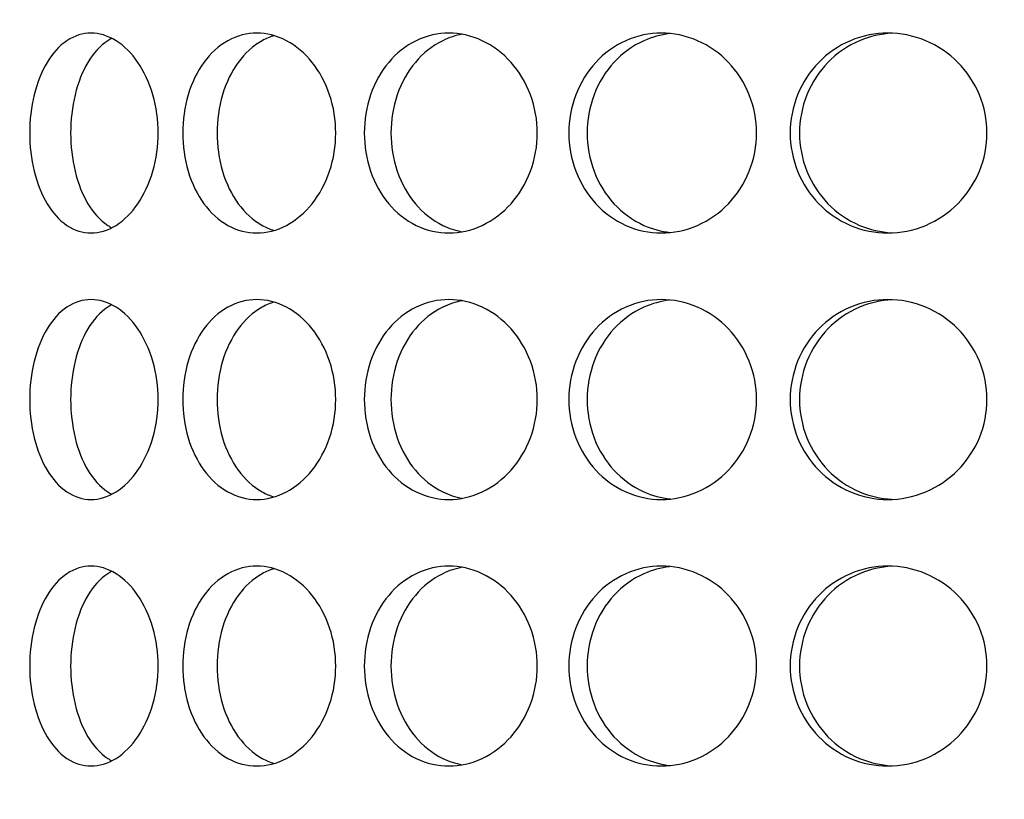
# Model space of a CAD drawing. Header units: millimetres. Extents: x 18 to 610, y -123 to 280.
# Tile 20 of 81: x 145.32 to 149.01, y 115.8 to 118.72. Entities that reach past the tile are written whole.
import ezdxf

# ---------------------------------------------------------------- set-up
doc = ezdxf.new("R2010")
doc.units = ezdxf.units.MM
doc.linetypes.add('SOLID', pattern=[0])

# ---------------------------------------------------------------- blocks, each defined once
blk = doc.blocks.new('BlockOfViews_6')
at = {"linetype": 'SOLID', "lineweight": 30, "extrusion": (0, 0, -1)}
blk.add_circle((-149.4534, 132.9721, -114.25), 39, dxfattribs=at)
at = {"linetype": 'SOLID', "lineweight": 30}
blk.add_circle((149.4534, 132.9721, 111.75), 36.115, dxfattribs=at)
at = {"linetype": 'SOLID', "lineweight": 9, "extrusion": (0, 0, -1)}
blk.add_arc((-149.4534, 132.9721, -111.75), 37.59, 265, 175, dxfattribs=at)
at = {"linetype": 'SOLID', "lineweight": 30, "extrusion": (0, 0, -1)}
blk.add_arc((-149.4534, 132.9721, -69.235), 27.1, 119.86988, 60.13012, dxfattribs=at)
at = {"linetype": 'SOLID', "lineweight": 30}
for points, knots in [([(145.3546, 118.2971, 50.9498), (145.3546, 118.3442, 50.9498), (145.36, 118.3945, 50.9575), (145.3826, 118.4868, 50.9885), (145.3998, 118.529, 51.0118), (145.4399, 118.5956, 51.0651), (145.4655, 118.6244, 51.0986), (145.5229, 118.6627, 51.171), (145.5546, 118.6721, 51.21), (145.6152, 118.6721, 51.2822), (145.648, 118.6627, 51.3202), (145.7094, 118.6244, 51.3892), (145.738, 118.5956, 51.4203), (145.7834, 118.529, 51.4691), (145.8034, 118.4868, 51.49), (145.83, 118.3945, 51.5176), (145.8366, 118.3442, 51.5244), (145.8366, 118.25, 51.5244), (145.83, 118.1998, 51.5176), (145.8034, 118.1074, 51.49), (145.7834, 118.0652, 51.4691), (145.738, 117.9987, 51.4203), (145.7094, 117.9698, 51.3892), (145.648, 117.9315, 51.3202), (145.6152, 117.9221, 51.2822), (145.5546, 117.9221, 51.21), (145.5229, 117.9315, 51.171), (145.4655, 117.9698, 51.0986), (145.4399, 117.9987, 51.0651), (145.3998, 118.0652, 51.0118), (145.3826, 118.1074, 50.9885), (145.36, 118.1998, 50.9575), (145.3546, 118.25, 50.9498), (145.3546, 118.2971, 50.9498)], [0, 0, 0, 0, 0.141313, 0.141313, 0.282627, 0.282627, 0.42394, 0.42394, 0.565253, 0.565253, 0.706567, 0.706567, 0.84788, 0.84788, 0.989193, 0.989193, 1.130507, 1.130507, 1.27182, 1.27182, 1.413133, 1.413133, 1.554447, 1.554447, 1.69576, 1.69576, 1.837073, 1.837073, 1.978386, 1.978386, 2.1197, 2.1197, 2.261013, 2.261013, 2.261013, 2.261013]), ([(145.6627, 118.6527, 51.0253), (145.6575, 118.6499, 51.0189), (145.6525, 118.6469, 51.0125), (145.6188, 118.6244, 50.9699), (145.5932, 118.5956, 50.9364), (145.5532, 118.529, 50.8831), (145.5362, 118.4868, 50.8597), (145.5137, 118.3945, 50.8286), (145.5082, 118.3442, 50.8209), (145.5082, 118.2971, 50.8209)], [1.8125878, 1.8125878, 1.8125878, 1.8125878, 1.8371343, 1.8371343, 1.9784523, 1.9784523, 2.1197704, 2.1197704, 2.2610885, 2.2610885, 2.2610885, 2.2610885]), ([(145.9291, 118.2971, 51.6168), (145.9291, 118.3442, 51.6168), (145.9358, 118.3945, 51.6234), (145.9634, 118.4868, 51.65), (145.9843, 118.529, 51.67), (146.0331, 118.5956, 51.7155), (146.0642, 118.6244, 51.744), (146.1333, 118.6627, 51.8054), (146.1713, 118.6721, 51.8382), (146.2434, 118.6721, 51.8988), (146.2824, 118.6627, 51.9305), (146.3549, 118.6244, 51.9879), (146.3883, 118.5956, 52.0136), (146.4416, 118.529, 52.0537), (146.4649, 118.4868, 52.0708), (146.4959, 118.3945, 52.0934), (146.5036, 118.3442, 52.0989), (146.5036, 118.25, 52.0989), (146.4959, 118.1998, 52.0934), (146.4649, 118.1074, 52.0708), (146.4416, 118.0652, 52.0537), (146.3883, 117.9987, 52.0136), (146.3549, 117.9698, 51.9879), (146.2824, 117.9315, 51.9305), (146.2434, 117.9221, 51.8988), (146.1713, 117.9221, 51.8382), (146.1333, 117.9315, 51.8054), (146.0642, 117.9698, 51.744), (146.0331, 117.9987, 51.7155), (145.9843, 118.0652, 51.67), (145.9634, 118.1074, 51.65), (145.9358, 118.1998, 51.6234), (145.9291, 118.25, 51.6168), (145.9291, 118.2971, 51.6168)], [0, 0, 0, 0, 0.141313, 0.141313, 0.282627, 0.282627, 0.42394, 0.42394, 0.565253, 0.565253, 0.706567, 0.706567, 0.84788, 0.84788, 0.989193, 0.989193, 1.130507, 1.130507, 1.27182, 1.27182, 1.413133, 1.413133, 1.554447, 1.554447, 1.69576, 1.69576, 1.837073, 1.837073, 1.978386, 1.978386, 2.1197, 2.1197, 2.261013, 2.261013, 2.261013, 2.261013]), ([(146.273, 118.6629, 51.6616), (146.2574, 118.6582, 51.648), (146.2421, 118.6517, 51.6345), (146.1928, 118.6244, 51.5907), (146.1618, 118.5956, 51.5621), (146.1131, 118.529, 51.5165), (146.0923, 118.4868, 51.4965), (146.0647, 118.3945, 51.4698), (146.058, 118.3442, 51.4631), (146.058, 118.2971, 51.4631)], [1.77681, 1.77681, 1.77681, 1.77681, 1.8371343, 1.8371343, 1.9784523, 1.9784523, 2.1197704, 2.1197704, 2.2610885, 2.2610885, 2.2610885, 2.2610885]), ([(146.6107, 118.2971, 52.1738), (146.6107, 118.3442, 52.1738), (146.6184, 118.3945, 52.1792), (146.6503, 118.4868, 52.2006), (146.6743, 118.529, 52.2166), (146.7302, 118.5956, 52.253), (146.7658, 118.6244, 52.2757), (146.8445, 118.6627, 52.3241), (146.8876, 118.6721, 52.3499), (146.9692, 118.6721, 52.397), (147.0131, 118.6627, 52.4215), (147.0944, 118.6244, 52.4654), (147.1319, 118.5956, 52.4848), (147.1913, 118.529, 52.5151), (147.2172, 118.4868, 52.5279), (147.2517, 118.3945, 52.5448), (147.2602, 118.3442, 52.5488), (147.2602, 118.25, 52.5488), (147.2517, 118.1998, 52.5448), (147.2172, 118.1074, 52.5279), (147.1913, 118.0652, 52.5151), (147.1319, 117.9987, 52.4848), (147.0944, 117.9698, 52.4654), (147.0131, 117.9315, 52.4215), (146.9692, 117.9221, 52.397), (146.8876, 117.9221, 52.3499), (146.8445, 117.9315, 52.3241), (146.7658, 117.9698, 52.2757), (146.7302, 117.9987, 52.253), (146.6743, 118.0652, 52.2166), (146.6503, 118.1074, 52.2006), (146.6184, 118.1998, 52.1792), (146.6107, 118.25, 52.1738), (146.6107, 118.2971, 52.1738)], [0, 0, 0, 0, 0.141313, 0.141313, 0.282627, 0.282627, 0.42394, 0.42394, 0.565253, 0.565253, 0.706567, 0.706567, 0.84788, 0.84788, 0.989193, 0.989193, 1.130507, 1.130507, 1.27182, 1.27182, 1.413133, 1.413133, 1.554447, 1.554447, 1.69576, 1.69576, 1.837073, 1.837073, 1.978386, 1.978386, 2.1197, 2.1197, 2.261013, 2.261013, 2.261013, 2.261013]), ([(146.9789, 118.6677, 52.1712), (146.9538, 118.6632, 52.1564), (146.9288, 118.6551, 52.1412), (146.8659, 118.6244, 52.1023), (146.8303, 118.5956, 52.0796), (146.7745, 118.529, 52.0431), (146.7505, 118.4868, 52.027), (146.7187, 118.3945, 52.0055), (146.7109, 118.3442, 52.0001), (146.7109, 118.2971, 52.0001)], [1.7521545, 1.7521545, 1.7521545, 1.7521545, 1.8371343, 1.8371343, 1.9784523, 1.9784523, 2.1197704, 2.1197704, 2.2610885, 2.2610885, 2.2610885, 2.2610885]), ([(148.0834, 118.2971, 52.8606), (148.0834, 118.25, 52.8606), (148.0743, 118.1998, 52.8581), (148.0374, 118.1074, 52.8474), (148.0097, 118.0652, 52.8393), (147.9459, 117.9987, 52.8198), (147.9057, 117.9698, 52.8072), (147.818, 117.9315, 52.778), (147.7705, 117.9221, 52.7615), (147.682, 117.9221, 52.7293), (147.635, 117.9315, 52.7115), (147.5491, 117.9698, 52.6774), (147.5101, 117.9987, 52.6612), (147.4488, 118.0652, 52.6352), (147.4223, 118.1074, 52.6235), (147.3872, 118.1998, 52.608), (147.3786, 118.25, 52.6041), (147.3786, 118.3442, 52.6041), (147.3872, 118.3945, 52.608), (147.4223, 118.4868, 52.6235), (147.4488, 118.529, 52.6352), (147.5101, 118.5956, 52.6612), (147.5491, 118.6244, 52.6774), (147.635, 118.6627, 52.7115), (147.682, 118.6721, 52.7293), (147.7705, 118.6721, 52.7615), (147.818, 118.6627, 52.778), (147.9057, 118.6244, 52.8072), (147.9459, 118.5956, 52.8198), (148.0097, 118.529, 52.8393), (148.0374, 118.4868, 52.8474), (148.0743, 118.3945, 52.8581), (148.0834, 118.3442, 52.8606), (148.0834, 118.2971, 52.8606)], [0, 0, 0, 0, 0.141313, 0.141313, 0.282627, 0.282627, 0.42394, 0.42394, 0.565253, 0.565253, 0.706567, 0.706567, 0.84788, 0.84788, 0.989193, 0.989193, 1.130507, 1.130507, 1.27182, 1.27182, 1.413133, 1.413133, 1.554447, 1.554447, 1.69576, 1.69576, 1.837073, 1.837073, 1.978386, 1.978386, 2.1197, 2.1197, 2.261013, 2.261013, 2.261013, 2.261013]), ([(147.7566, 118.6699, 52.5435), (147.7241, 118.6661, 52.5313), (147.6913, 118.6573, 52.5187), (147.6176, 118.6244, 52.4893), (147.5786, 118.5956, 52.4731), (147.5173, 118.529, 52.4469), (147.4908, 118.4868, 52.4352), (147.4558, 118.3945, 52.4195), (147.4472, 118.3442, 52.4156), (147.4472, 118.25, 52.4156), (147.4558, 118.1998, 52.4195), (147.4908, 118.1074, 52.4352), (147.5173, 118.0652, 52.4469), (147.5786, 117.9987, 52.4731), (147.6176, 117.9698, 52.4893), (147.6919, 117.9367, 52.5189), (147.7255, 117.9277, 52.5319), (147.7586, 117.9241, 52.5442)], [0.60527, 0.60527, 0.60527, 0.60527, 0.70659, 0.70659, 0.847908, 0.847908, 0.989226, 0.989226, 1.130544, 1.130544, 1.271862, 1.271862, 1.41318, 1.41318, 1.554498, 1.554498, 1.657921, 1.657921, 1.657921, 1.657921]), ([(148.2096, 118.2971, 52.8944), (148.2096, 118.3442, 52.8944), (148.2188, 118.3945, 52.8968), (148.256, 118.4868, 52.906), (148.2841, 118.529, 52.9129), (148.3491, 118.5956, 52.9279), (148.3903, 118.6244, 52.937), (148.4808, 118.6627, 52.9557), (148.5301, 118.6721, 52.9651), (148.6229, 118.6721, 52.9814), (148.6725, 118.6627, 52.9895), (148.7639, 118.6244, 53.0029), (148.8058, 118.5956, 53.0084), (148.8719, 118.529, 53.0165), (148.9007, 118.4868, 53.0197), (148.9388, 118.3945, 53.0237), (148.9482, 118.3442, 53.0247), (148.9482, 118.25, 53.0247), (148.9388, 118.1998, 53.0237), (148.9007, 118.1074, 53.0197), (148.8719, 118.0652, 53.0165), (148.8058, 117.9987, 53.0084), (148.7639, 117.9698, 53.0029), (148.6725, 117.9315, 52.9895), (148.6229, 117.9221, 52.9814), (148.5301, 117.9221, 52.9651), (148.4808, 117.9315, 52.9557), (148.3903, 117.9698, 52.937), (148.3491, 117.9987, 52.9279), (148.2841, 118.0652, 52.9129), (148.256, 118.1074, 52.906), (148.2188, 118.1998, 52.8968), (148.2096, 118.25, 52.8944), (148.2096, 118.2971, 52.8944)], [0, 0, 0, 0, 0.141313, 0.141313, 0.282627, 0.282627, 0.42394, 0.42394, 0.565253, 0.565253, 0.706567, 0.706567, 0.84788, 0.84788, 0.989193, 0.989193, 1.130507, 1.130507, 1.27182, 1.27182, 1.413133, 1.413133, 1.554447, 1.554447, 1.69576, 1.69576, 1.837073, 1.837073, 1.978386, 1.978386, 2.1197, 2.1197, 2.261013, 2.261013, 2.261013, 2.261013]), ([(148.5911, 118.6716, 52.7727), (148.5508, 118.6693, 52.7654), (148.509, 118.66, 52.7573), (148.425, 118.6244, 52.7399), (148.3838, 118.5956, 52.7307), (148.3189, 118.529, 52.7155), (148.2908, 118.4868, 52.7086), (148.2536, 118.3945, 52.6993), (148.2445, 118.3442, 52.6969), (148.2445, 118.2971, 52.6969)], [1.7161075, 1.7161075, 1.7161075, 1.7161075, 1.8371343, 1.8371343, 1.9784523, 1.9784523, 2.1197704, 2.1197704, 2.2610885, 2.2610885, 2.2610885, 2.2610885]), ([(145.5082, 118.2971, 50.8209), (145.5082, 118.25, 50.8209), (145.5137, 118.1998, 50.8286), (145.5362, 118.1074, 50.8597), (145.5532, 118.0652, 50.8831), (145.5932, 117.9987, 50.9364), (145.6188, 117.9698, 50.9699), (145.6523, 117.9475, 51.0122), (145.6571, 117.9445, 51.0184), (145.6621, 117.9419, 51.0245)], [0, 0, 0, 0, 0.1413181, 0.1413181, 0.2826362, 0.2826362, 0.4239542, 0.4239542, 0.4475241, 0.4475241, 0.4475241, 0.4475241]), ([(146.058, 118.2971, 51.4631), (146.058, 118.25, 51.4631), (146.0647, 118.1998, 51.4698), (146.0923, 118.1074, 51.4965), (146.1131, 118.0652, 51.5165), (146.1618, 117.9987, 51.5621), (146.1928, 117.9698, 51.5907), (146.2415, 117.9428, 51.6341), (146.2563, 117.9365, 51.6471), (146.2713, 117.9319, 51.6601)], [0, 0, 0, 0, 0.1413181, 0.1413181, 0.2826362, 0.2826362, 0.4239542, 0.4239542, 0.4820884, 0.4820884, 0.4820884, 0.4820884]), ([(146.7109, 118.2971, 52.0001), (146.7109, 118.25, 52.0001), (146.7187, 118.1998, 52.0055), (146.7505, 118.1074, 52.027), (146.7745, 118.0652, 52.0431), (146.8303, 117.9987, 52.0796), (146.8659, 117.9698, 52.1023), (146.9284, 117.9394, 52.1409), (146.9529, 117.9314, 52.1558), (146.9775, 117.9268, 52.1704)], [0, 0, 0, 0, 0.1413181, 0.1413181, 0.2826362, 0.2826362, 0.4239542, 0.4239542, 0.5073058, 0.5073058, 0.5073058, 0.5073058]), ([(148.2445, 118.2971, 52.6969), (148.2445, 118.25, 52.6969), (148.2536, 118.1998, 52.6993), (148.2908, 118.1074, 52.7086), (148.3189, 118.0652, 52.7155), (148.3838, 117.9987, 52.7307), (148.425, 117.9698, 52.7399), (148.5085, 117.9345, 52.7572), (148.5496, 117.9252, 52.7652), (148.5894, 117.9228, 52.7724)], [0, 0, 0, 0, 0.1413181, 0.1413181, 0.2826362, 0.2826362, 0.4239542, 0.4239542, 0.5433165, 0.5433165, 0.5433165, 0.5433165]), ([(145.3546, 117.2971, 50.9498), (145.3546, 117.3442, 50.9498), (145.36, 117.3945, 50.9575), (145.3826, 117.4868, 50.9885), (145.3998, 117.529, 51.0118), (145.4399, 117.5956, 51.0651), (145.4655, 117.6244, 51.0986), (145.5229, 117.6627, 51.171), (145.5546, 117.6721, 51.21), (145.6152, 117.6721, 51.2822), (145.648, 117.6627, 51.3202), (145.7094, 117.6244, 51.3892), (145.738, 117.5956, 51.4203), (145.7834, 117.529, 51.4691), (145.8034, 117.4868, 51.49), (145.83, 117.3945, 51.5176), (145.8366, 117.3442, 51.5244), (145.8366, 117.25, 51.5244), (145.83, 117.1998, 51.5176), (145.8034, 117.1074, 51.49), (145.7834, 117.0652, 51.4691), (145.738, 116.9987, 51.4203), (145.7094, 116.9698, 51.3892), (145.648, 116.9315, 51.3202), (145.6152, 116.9221, 51.2822), (145.5546, 116.9221, 51.21), (145.5229, 116.9315, 51.171), (145.4655, 116.9698, 51.0986), (145.4399, 116.9987, 51.0651), (145.3998, 117.0652, 51.0118), (145.3826, 117.1074, 50.9885), (145.36, 117.1998, 50.9575), (145.3546, 117.25, 50.9498), (145.3546, 117.2971, 50.9498)], [0, 0, 0, 0, 0.141313, 0.141313, 0.282627, 0.282627, 0.42394, 0.42394, 0.565253, 0.565253, 0.706567, 0.706567, 0.84788, 0.84788, 0.989193, 0.989193, 1.130507, 1.130507, 1.27182, 1.27182, 1.413133, 1.413133, 1.554447, 1.554447, 1.69576, 1.69576, 1.837073, 1.837073, 1.978386, 1.978386, 2.1197, 2.1197, 2.261013, 2.261013, 2.261013, 2.261013]), ([(145.6627, 117.6527, 51.0253), (145.6575, 117.6499, 51.0189), (145.6525, 117.6469, 51.0125), (145.6188, 117.6244, 50.9699), (145.5932, 117.5956, 50.9364), (145.5532, 117.529, 50.8831), (145.5362, 117.4868, 50.8597), (145.5137, 117.3945, 50.8286), (145.5082, 117.3442, 50.8209), (145.5082, 117.2971, 50.8209)], [1.8125878, 1.8125878, 1.8125878, 1.8125878, 1.8371343, 1.8371343, 1.9784523, 1.9784523, 2.1197704, 2.1197704, 2.2610885, 2.2610885, 2.2610885, 2.2610885]), ([(145.9291, 117.2971, 51.6168), (145.9291, 117.3442, 51.6168), (145.9358, 117.3945, 51.6234), (145.9634, 117.4868, 51.65), (145.9843, 117.529, 51.67), (146.0331, 117.5956, 51.7155), (146.0642, 117.6244, 51.744), (146.1333, 117.6627, 51.8054), (146.1713, 117.6721, 51.8382), (146.2434, 117.6721, 51.8988), (146.2824, 117.6627, 51.9305), (146.3549, 117.6244, 51.9879), (146.3883, 117.5956, 52.0136), (146.4416, 117.529, 52.0537), (146.4649, 117.4868, 52.0708), (146.4959, 117.3945, 52.0934), (146.5036, 117.3442, 52.0989), (146.5036, 117.25, 52.0989), (146.4959, 117.1998, 52.0934), (146.4649, 117.1074, 52.0708), (146.4416, 117.0652, 52.0537), (146.3883, 116.9987, 52.0136), (146.3549, 116.9698, 51.9879), (146.2824, 116.9315, 51.9305), (146.2434, 116.9221, 51.8988), (146.1713, 116.9221, 51.8382), (146.1333, 116.9315, 51.8054), (146.0642, 116.9698, 51.744), (146.0331, 116.9987, 51.7155), (145.9843, 117.0652, 51.67), (145.9634, 117.1074, 51.65), (145.9358, 117.1998, 51.6234), (145.9291, 117.25, 51.6168), (145.9291, 117.2971, 51.6168)], [0, 0, 0, 0, 0.141313, 0.141313, 0.282627, 0.282627, 0.42394, 0.42394, 0.565253, 0.565253, 0.706567, 0.706567, 0.84788, 0.84788, 0.989193, 0.989193, 1.130507, 1.130507, 1.27182, 1.27182, 1.413133, 1.413133, 1.554447, 1.554447, 1.69576, 1.69576, 1.837073, 1.837073, 1.978386, 1.978386, 2.1197, 2.1197, 2.261013, 2.261013, 2.261013, 2.261013]), ([(146.273, 117.6629, 51.6616), (146.2574, 117.6582, 51.648), (146.2421, 117.6517, 51.6345), (146.1928, 117.6244, 51.5907), (146.1618, 117.5956, 51.5621), (146.1131, 117.529, 51.5165), (146.0923, 117.4868, 51.4965), (146.0647, 117.3945, 51.4698), (146.058, 117.3442, 51.4631), (146.058, 117.2971, 51.4631)], [1.77681, 1.77681, 1.77681, 1.77681, 1.8371343, 1.8371343, 1.9784523, 1.9784523, 2.1197704, 2.1197704, 2.2610885, 2.2610885, 2.2610885, 2.2610885]), ([(146.6107, 117.2971, 52.1738), (146.6107, 117.3442, 52.1738), (146.6184, 117.3945, 52.1792), (146.6503, 117.4868, 52.2006), (146.6743, 117.529, 52.2166), (146.7302, 117.5956, 52.253), (146.7658, 117.6244, 52.2757), (146.8445, 117.6627, 52.3241), (146.8876, 117.6721, 52.3499), (146.9692, 117.6721, 52.397), (147.0131, 117.6627, 52.4215), (147.0944, 117.6244, 52.4654), (147.1319, 117.5956, 52.4848), (147.1913, 117.529, 52.5151), (147.2172, 117.4868, 52.5279), (147.2517, 117.3945, 52.5448), (147.2602, 117.3442, 52.5488), (147.2602, 117.25, 52.5488), (147.2517, 117.1998, 52.5448), (147.2172, 117.1074, 52.5279), (147.1913, 117.0652, 52.5151), (147.1319, 116.9987, 52.4848), (147.0944, 116.9698, 52.4654), (147.0131, 116.9315, 52.4215), (146.9692, 116.9221, 52.397), (146.8876, 116.9221, 52.3499), (146.8445, 116.9315, 52.3241), (146.7658, 116.9698, 52.2757), (146.7302, 116.9987, 52.253), (146.6743, 117.0652, 52.2166), (146.6503, 117.1074, 52.2006), (146.6184, 117.1998, 52.1792), (146.6107, 117.25, 52.1738), (146.6107, 117.2971, 52.1738)], [0, 0, 0, 0, 0.141313, 0.141313, 0.282627, 0.282627, 0.42394, 0.42394, 0.565253, 0.565253, 0.706567, 0.706567, 0.84788, 0.84788, 0.989193, 0.989193, 1.130507, 1.130507, 1.27182, 1.27182, 1.413133, 1.413133, 1.554447, 1.554447, 1.69576, 1.69576, 1.837073, 1.837073, 1.978386, 1.978386, 2.1197, 2.1197, 2.261013, 2.261013, 2.261013, 2.261013]), ([(146.9789, 117.6677, 52.1712), (146.9538, 117.6632, 52.1564), (146.9288, 117.6551, 52.1412), (146.8659, 117.6244, 52.1023), (146.8303, 117.5956, 52.0796), (146.7745, 117.529, 52.0431), (146.7505, 117.4868, 52.027), (146.7187, 117.3945, 52.0055), (146.7109, 117.3442, 52.0001), (146.7109, 117.2971, 52.0001)], [1.7521545, 1.7521545, 1.7521545, 1.7521545, 1.8371343, 1.8371343, 1.9784523, 1.9784523, 2.1197704, 2.1197704, 2.2610885, 2.2610885, 2.2610885, 2.2610885]), ([(148.0834, 117.2971, 52.8606), (148.0834, 117.25, 52.8606), (148.0743, 117.1998, 52.8581), (148.0374, 117.1074, 52.8474), (148.0097, 117.0652, 52.8393), (147.9459, 116.9987, 52.8198), (147.9057, 116.9698, 52.8072), (147.818, 116.9315, 52.778), (147.7705, 116.9221, 52.7615), (147.682, 116.9221, 52.7293), (147.635, 116.9315, 52.7115), (147.5491, 116.9698, 52.6774), (147.5101, 116.9987, 52.6612), (147.4488, 117.0652, 52.6352), (147.4223, 117.1074, 52.6235), (147.3872, 117.1998, 52.608), (147.3786, 117.25, 52.6041), (147.3786, 117.3442, 52.6041), (147.3872, 117.3945, 52.608), (147.4223, 117.4868, 52.6235), (147.4488, 117.529, 52.6352), (147.5101, 117.5956, 52.6612), (147.5491, 117.6244, 52.6774), (147.635, 117.6627, 52.7115), (147.682, 117.6721, 52.7293), (147.7705, 117.6721, 52.7615), (147.818, 117.6627, 52.778), (147.9057, 117.6244, 52.8072), (147.9459, 117.5956, 52.8198), (148.0097, 117.529, 52.8393), (148.0374, 117.4868, 52.8474), (148.0743, 117.3945, 52.8581), (148.0834, 117.3442, 52.8606), (148.0834, 117.2971, 52.8606)], [0, 0, 0, 0, 0.141313, 0.141313, 0.282627, 0.282627, 0.42394, 0.42394, 0.565253, 0.565253, 0.706567, 0.706567, 0.84788, 0.84788, 0.989193, 0.989193, 1.130507, 1.130507, 1.27182, 1.27182, 1.413133, 1.413133, 1.554447, 1.554447, 1.69576, 1.69576, 1.837073, 1.837073, 1.978386, 1.978386, 2.1197, 2.1197, 2.261013, 2.261013, 2.261013, 2.261013]), ([(147.7566, 117.6699, 52.5435), (147.7241, 117.6661, 52.5313), (147.6913, 117.6573, 52.5187), (147.6176, 117.6244, 52.4893), (147.5786, 117.5956, 52.4731), (147.5173, 117.529, 52.4469), (147.4908, 117.4868, 52.4352), (147.4558, 117.3945, 52.4195), (147.4472, 117.3442, 52.4156), (147.4472, 117.25, 52.4156), (147.4558, 117.1998, 52.4195), (147.4908, 117.1074, 52.4352), (147.5173, 117.0652, 52.4469), (147.5786, 116.9987, 52.4731), (147.6176, 116.9698, 52.4893), (147.6919, 116.9367, 52.5189), (147.7255, 116.9277, 52.5319), (147.7586, 116.9241, 52.5442)], [0.60527, 0.60527, 0.60527, 0.60527, 0.70659, 0.70659, 0.847908, 0.847908, 0.989226, 0.989226, 1.130544, 1.130544, 1.271862, 1.271862, 1.41318, 1.41318, 1.554498, 1.554498, 1.657921, 1.657921, 1.657921, 1.657921]), ([(148.2096, 117.2971, 52.8944), (148.2096, 117.3442, 52.8944), (148.2188, 117.3945, 52.8968), (148.256, 117.4868, 52.906), (148.2841, 117.529, 52.9129), (148.3491, 117.5956, 52.9279), (148.3903, 117.6244, 52.937), (148.4808, 117.6627, 52.9557), (148.5301, 117.6721, 52.9651), (148.6229, 117.6721, 52.9814), (148.6725, 117.6627, 52.9895), (148.7639, 117.6244, 53.0029), (148.8058, 117.5956, 53.0084), (148.8719, 117.529, 53.0165), (148.9007, 117.4868, 53.0197), (148.9388, 117.3945, 53.0237), (148.9482, 117.3442, 53.0247), (148.9482, 117.25, 53.0247), (148.9388, 117.1998, 53.0237), (148.9007, 117.1074, 53.0197), (148.8719, 117.0652, 53.0165), (148.8058, 116.9987, 53.0084), (148.7639, 116.9698, 53.0029), (148.6725, 116.9315, 52.9895), (148.6229, 116.9221, 52.9814), (148.5301, 116.9221, 52.9651), (148.4808, 116.9315, 52.9557), (148.3903, 116.9698, 52.937), (148.3491, 116.9987, 52.9279), (148.2841, 117.0652, 52.9129), (148.256, 117.1074, 52.906), (148.2188, 117.1998, 52.8968), (148.2096, 117.25, 52.8944), (148.2096, 117.2971, 52.8944)], [0, 0, 0, 0, 0.141313, 0.141313, 0.282627, 0.282627, 0.42394, 0.42394, 0.565253, 0.565253, 0.706567, 0.706567, 0.84788, 0.84788, 0.989193, 0.989193, 1.130507, 1.130507, 1.27182, 1.27182, 1.413133, 1.413133, 1.554447, 1.554447, 1.69576, 1.69576, 1.837073, 1.837073, 1.978386, 1.978386, 2.1197, 2.1197, 2.261013, 2.261013, 2.261013, 2.261013]), ([(148.5911, 117.6716, 52.7727), (148.5508, 117.6693, 52.7654), (148.509, 117.66, 52.7573), (148.425, 117.6244, 52.7399), (148.3838, 117.5956, 52.7307), (148.3189, 117.529, 52.7155), (148.2908, 117.4868, 52.7086), (148.2536, 117.3945, 52.6993), (148.2445, 117.3442, 52.6969), (148.2445, 117.2971, 52.6969)], [1.7161075, 1.7161075, 1.7161075, 1.7161075, 1.8371343, 1.8371343, 1.9784523, 1.9784523, 2.1197704, 2.1197704, 2.2610885, 2.2610885, 2.2610885, 2.2610885]), ([(145.5082, 117.2971, 50.8209), (145.5082, 117.25, 50.8209), (145.5137, 117.1998, 50.8286), (145.5362, 117.1074, 50.8597), (145.5532, 117.0652, 50.8831), (145.5932, 116.9987, 50.9364), (145.6188, 116.9698, 50.9699), (145.6523, 116.9475, 51.0122), (145.6571, 116.9445, 51.0184), (145.6621, 116.9419, 51.0245)], [0, 0, 0, 0, 0.1413181, 0.1413181, 0.2826362, 0.2826362, 0.4239542, 0.4239542, 0.4475241, 0.4475241, 0.4475241, 0.4475241]), ([(146.058, 117.2971, 51.4631), (146.058, 117.25, 51.4631), (146.0647, 117.1998, 51.4698), (146.0923, 117.1074, 51.4965), (146.1131, 117.0652, 51.5165), (146.1618, 116.9987, 51.5621), (146.1928, 116.9698, 51.5907), (146.2415, 116.9428, 51.6341), (146.2563, 116.9365, 51.6471), (146.2713, 116.9319, 51.6601)], [0, 0, 0, 0, 0.1413181, 0.1413181, 0.2826362, 0.2826362, 0.4239542, 0.4239542, 0.4820884, 0.4820884, 0.4820884, 0.4820884]), ([(146.7109, 117.2971, 52.0001), (146.7109, 117.25, 52.0001), (146.7187, 117.1998, 52.0055), (146.7505, 117.1074, 52.027), (146.7745, 117.0652, 52.0431), (146.8303, 116.9987, 52.0796), (146.8659, 116.9698, 52.1023), (146.9284, 116.9394, 52.1409), (146.9529, 116.9314, 52.1558), (146.9775, 116.9268, 52.1704)], [0, 0, 0, 0, 0.1413181, 0.1413181, 0.2826362, 0.2826362, 0.4239542, 0.4239542, 0.5073058, 0.5073058, 0.5073058, 0.5073058]), ([(148.2445, 117.2971, 52.6969), (148.2445, 117.25, 52.6969), (148.2536, 117.1998, 52.6993), (148.2908, 117.1074, 52.7086), (148.3189, 117.0652, 52.7155), (148.3838, 116.9987, 52.7307), (148.425, 116.9698, 52.7399), (148.5085, 116.9345, 52.7572), (148.5496, 116.9252, 52.7652), (148.5894, 116.9228, 52.7724)], [0, 0, 0, 0, 0.1413181, 0.1413181, 0.2826362, 0.2826362, 0.4239542, 0.4239542, 0.5433165, 0.5433165, 0.5433165, 0.5433165]), ([(145.3546, 116.2971, 50.9498), (145.3546, 116.3442, 50.9498), (145.36, 116.3945, 50.9575), (145.3826, 116.4868, 50.9885), (145.3998, 116.529, 51.0118), (145.4399, 116.5956, 51.0651), (145.4655, 116.6244, 51.0986), (145.5229, 116.6627, 51.171), (145.5546, 116.6721, 51.21), (145.6152, 116.6721, 51.2822), (145.648, 116.6627, 51.3202), (145.7094, 116.6244, 51.3892), (145.738, 116.5956, 51.4203), (145.7834, 116.529, 51.4691), (145.8034, 116.4868, 51.49), (145.83, 116.3945, 51.5176), (145.8366, 116.3442, 51.5244), (145.8366, 116.25, 51.5244), (145.83, 116.1998, 51.5176), (145.8034, 116.1074, 51.49), (145.7834, 116.0652, 51.4691), (145.738, 115.9987, 51.4203), (145.7094, 115.9698, 51.3892), (145.648, 115.9315, 51.3202), (145.6152, 115.9221, 51.2822), (145.5546, 115.9221, 51.21), (145.5229, 115.9315, 51.171), (145.4655, 115.9698, 51.0986), (145.4399, 115.9987, 51.0651), (145.3998, 116.0652, 51.0118), (145.3826, 116.1074, 50.9885), (145.36, 116.1998, 50.9575), (145.3546, 116.25, 50.9498), (145.3546, 116.2971, 50.9498)], [0, 0, 0, 0, 0.141313, 0.141313, 0.282627, 0.282627, 0.42394, 0.42394, 0.565253, 0.565253, 0.706567, 0.706567, 0.84788, 0.84788, 0.989193, 0.989193, 1.130507, 1.130507, 1.27182, 1.27182, 1.413133, 1.413133, 1.554447, 1.554447, 1.69576, 1.69576, 1.837073, 1.837073, 1.978386, 1.978386, 2.1197, 2.1197, 2.261013, 2.261013, 2.261013, 2.261013]), ([(145.9291, 116.2971, 51.6168), (145.9291, 116.3442, 51.6168), (145.9358, 116.3945, 51.6234), (145.9634, 116.4868, 51.65), (145.9843, 116.529, 51.67), (146.0331, 116.5956, 51.7155), (146.0642, 116.6244, 51.744), (146.1333, 116.6627, 51.8054), (146.1713, 116.6721, 51.8382), (146.2434, 116.6721, 51.8988), (146.2824, 116.6627, 51.9305), (146.3549, 116.6244, 51.9879), (146.3883, 116.5956, 52.0136), (146.4416, 116.529, 52.0537), (146.4649, 116.4868, 52.0708), (146.4959, 116.3945, 52.0934), (146.5036, 116.3442, 52.0989), (146.5036, 116.25, 52.0989), (146.4959, 116.1998, 52.0934), (146.4649, 116.1074, 52.0708), (146.4416, 116.0652, 52.0537), (146.3883, 115.9987, 52.0136), (146.3549, 115.9698, 51.9879), (146.2824, 115.9315, 51.9305), (146.2434, 115.9221, 51.8988), (146.1713, 115.9221, 51.8382), (146.1333, 115.9315, 51.8054), (146.0642, 115.9698, 51.744), (146.0331, 115.9987, 51.7155), (145.9843, 116.0652, 51.67), (145.9634, 116.1074, 51.65), (145.9358, 116.1998, 51.6234), (145.9291, 116.25, 51.6168), (145.9291, 116.2971, 51.6168)], [0, 0, 0, 0, 0.141313, 0.141313, 0.282627, 0.282627, 0.42394, 0.42394, 0.565253, 0.565253, 0.706567, 0.706567, 0.84788, 0.84788, 0.989193, 0.989193, 1.130507, 1.130507, 1.27182, 1.27182, 1.413133, 1.413133, 1.554447, 1.554447, 1.69576, 1.69576, 1.837073, 1.837073, 1.978386, 1.978386, 2.1197, 2.1197, 2.261013, 2.261013, 2.261013, 2.261013]), ([(146.273, 116.6629, 51.6616), (146.2574, 116.6582, 51.648), (146.2421, 116.6517, 51.6345), (146.1928, 116.6244, 51.5907), (146.1618, 116.5956, 51.5621), (146.1131, 116.529, 51.5165), (146.0923, 116.4868, 51.4965), (146.0647, 116.3945, 51.4698), (146.058, 116.3442, 51.4631), (146.058, 116.2971, 51.4631)], [1.77681, 1.77681, 1.77681, 1.77681, 1.8371343, 1.8371343, 1.9784523, 1.9784523, 2.1197704, 2.1197704, 2.2610885, 2.2610885, 2.2610885, 2.2610885]), ([(146.6107, 116.2971, 52.1738), (146.6107, 116.3442, 52.1738), (146.6184, 116.3945, 52.1792), (146.6503, 116.4868, 52.2006), (146.6743, 116.529, 52.2166), (146.7302, 116.5956, 52.253), (146.7658, 116.6244, 52.2757), (146.8445, 116.6627, 52.3241), (146.8876, 116.6721, 52.3499), (146.9692, 116.6721, 52.397), (147.0131, 116.6627, 52.4215), (147.0944, 116.6244, 52.4654), (147.1319, 116.5956, 52.4848), (147.1913, 116.529, 52.5151), (147.2172, 116.4868, 52.5279), (147.2517, 116.3945, 52.5448), (147.2602, 116.3442, 52.5488), (147.2602, 116.25, 52.5488), (147.2517, 116.1998, 52.5448), (147.2172, 116.1074, 52.5279), (147.1913, 116.0652, 52.5151), (147.1319, 115.9987, 52.4848), (147.0944, 115.9698, 52.4654), (147.0131, 115.9315, 52.4215), (146.9692, 115.9221, 52.397), (146.8876, 115.9221, 52.3499), (146.8445, 115.9315, 52.3241), (146.7658, 115.9698, 52.2757), (146.7302, 115.9987, 52.253), (146.6743, 116.0652, 52.2166), (146.6503, 116.1074, 52.2006), (146.6184, 116.1998, 52.1792), (146.6107, 116.25, 52.1738), (146.6107, 116.2971, 52.1738)], [0, 0, 0, 0, 0.141313, 0.141313, 0.282627, 0.282627, 0.42394, 0.42394, 0.565253, 0.565253, 0.706567, 0.706567, 0.84788, 0.84788, 0.989193, 0.989193, 1.130507, 1.130507, 1.27182, 1.27182, 1.413133, 1.413133, 1.554447, 1.554447, 1.69576, 1.69576, 1.837073, 1.837073, 1.978386, 1.978386, 2.1197, 2.1197, 2.261013, 2.261013, 2.261013, 2.261013]), ([(146.9789, 116.6677, 52.1712), (146.9538, 116.6632, 52.1564), (146.9288, 116.6551, 52.1412), (146.8659, 116.6244, 52.1023), (146.8303, 116.5956, 52.0796), (146.7745, 116.529, 52.0431), (146.7505, 116.4868, 52.027), (146.7187, 116.3945, 52.0055), (146.7109, 116.3442, 52.0001), (146.7109, 116.2971, 52.0001)], [1.7521545, 1.7521545, 1.7521545, 1.7521545, 1.8371343, 1.8371343, 1.9784523, 1.9784523, 2.1197704, 2.1197704, 2.2610885, 2.2610885, 2.2610885, 2.2610885]), ([(148.0834, 116.2971, 52.8606), (148.0834, 116.25, 52.8606), (148.0743, 116.1998, 52.8581), (148.0374, 116.1074, 52.8474), (148.0097, 116.0652, 52.8393), (147.9459, 115.9987, 52.8198), (147.9057, 115.9698, 52.8072), (147.818, 115.9315, 52.778), (147.7705, 115.9221, 52.7615), (147.682, 115.9221, 52.7293), (147.635, 115.9315, 52.7115), (147.5491, 115.9698, 52.6774), (147.5101, 115.9987, 52.6612), (147.4488, 116.0652, 52.6352), (147.4223, 116.1074, 52.6235), (147.3872, 116.1998, 52.608), (147.3786, 116.25, 52.6041), (147.3786, 116.3442, 52.6041), (147.3872, 116.3945, 52.608), (147.4223, 116.4868, 52.6235), (147.4488, 116.529, 52.6352), (147.5101, 116.5956, 52.6612), (147.5491, 116.6244, 52.6774), (147.635, 116.6627, 52.7115), (147.682, 116.6721, 52.7293), (147.7705, 116.6721, 52.7615), (147.818, 116.6627, 52.778), (147.9057, 116.6244, 52.8072), (147.9459, 116.5956, 52.8198), (148.0097, 116.529, 52.8393), (148.0374, 116.4868, 52.8474), (148.0743, 116.3945, 52.8581), (148.0834, 116.3442, 52.8606), (148.0834, 116.2971, 52.8606)], [0, 0, 0, 0, 0.141313, 0.141313, 0.282627, 0.282627, 0.42394, 0.42394, 0.565253, 0.565253, 0.706567, 0.706567, 0.84788, 0.84788, 0.989193, 0.989193, 1.130507, 1.130507, 1.27182, 1.27182, 1.413133, 1.413133, 1.554447, 1.554447, 1.69576, 1.69576, 1.837073, 1.837073, 1.978386, 1.978386, 2.1197, 2.1197, 2.261013, 2.261013, 2.261013, 2.261013]), ([(147.7566, 116.6699, 52.5435), (147.7241, 116.6661, 52.5313), (147.6913, 116.6573, 52.5187), (147.6176, 116.6244, 52.4893), (147.5786, 116.5956, 52.4731), (147.5173, 116.529, 52.4469), (147.4908, 116.4868, 52.4352), (147.4558, 116.3945, 52.4195), (147.4472, 116.3442, 52.4156), (147.4472, 116.25, 52.4156), (147.4558, 116.1998, 52.4195), (147.4908, 116.1074, 52.4352), (147.5173, 116.0652, 52.4469), (147.5786, 115.9987, 52.4731), (147.6176, 115.9698, 52.4893), (147.6919, 115.9367, 52.5189), (147.7255, 115.9277, 52.5319), (147.7586, 115.9241, 52.5442)], [0.60527, 0.60527, 0.60527, 0.60527, 0.70659, 0.70659, 0.847908, 0.847908, 0.989226, 0.989226, 1.130544, 1.130544, 1.271862, 1.271862, 1.41318, 1.41318, 1.554498, 1.554498, 1.657921, 1.657921, 1.657921, 1.657921]), ([(148.2096, 116.2971, 52.8944), (148.2096, 116.3442, 52.8944), (148.2188, 116.3945, 52.8968), (148.256, 116.4868, 52.906), (148.2841, 116.529, 52.9129), (148.3491, 116.5956, 52.9279), (148.3903, 116.6244, 52.937), (148.4808, 116.6627, 52.9557), (148.5301, 116.6721, 52.9651), (148.6229, 116.6721, 52.9814), (148.6725, 116.6627, 52.9895), (148.7639, 116.6244, 53.0029), (148.8058, 116.5956, 53.0084), (148.8719, 116.529, 53.0165), (148.9007, 116.4868, 53.0197), (148.9388, 116.3945, 53.0237), (148.9482, 116.3442, 53.0247), (148.9482, 116.25, 53.0247), (148.9388, 116.1998, 53.0237), (148.9007, 116.1074, 53.0197), (148.8719, 116.0652, 53.0165), (148.8058, 115.9987, 53.0084), (148.7639, 115.9698, 53.0029), (148.6725, 115.9315, 52.9895), (148.6229, 115.9221, 52.9814), (148.5301, 115.9221, 52.9651), (148.4808, 115.9315, 52.9557), (148.3903, 115.9698, 52.937), (148.3491, 115.9987, 52.9279), (148.2841, 116.0652, 52.9129), (148.256, 116.1074, 52.906), (148.2188, 116.1998, 52.8968), (148.2096, 116.25, 52.8944), (148.2096, 116.2971, 52.8944)], [0, 0, 0, 0, 0.141313, 0.141313, 0.282627, 0.282627, 0.42394, 0.42394, 0.565253, 0.565253, 0.706567, 0.706567, 0.84788, 0.84788, 0.989193, 0.989193, 1.130507, 1.130507, 1.27182, 1.27182, 1.413133, 1.413133, 1.554447, 1.554447, 1.69576, 1.69576, 1.837073, 1.837073, 1.978386, 1.978386, 2.1197, 2.1197, 2.261013, 2.261013, 2.261013, 2.261013]), ([(148.5911, 116.6716, 52.7727), (148.5508, 116.6693, 52.7654), (148.509, 116.66, 52.7573), (148.425, 116.6244, 52.7399), (148.3838, 116.5956, 52.7307), (148.3189, 116.529, 52.7155), (148.2908, 116.4868, 52.7086), (148.2536, 116.3945, 52.6993), (148.2445, 116.3442, 52.6969), (148.2445, 116.2971, 52.6969)], [1.7161075, 1.7161075, 1.7161075, 1.7161075, 1.8371343, 1.8371343, 1.9784523, 1.9784523, 2.1197704, 2.1197704, 2.2610885, 2.2610885, 2.2610885, 2.2610885]), ([(145.6627, 116.6527, 51.0253), (145.6575, 116.6499, 51.0189), (145.6525, 116.6469, 51.0125), (145.6188, 116.6244, 50.9699), (145.5932, 116.5956, 50.9364), (145.5532, 116.529, 50.8831), (145.5362, 116.4868, 50.8597), (145.5137, 116.3945, 50.8286), (145.5082, 116.3442, 50.8209), (145.5082, 116.2971, 50.8209)], [1.8125878, 1.8125878, 1.8125878, 1.8125878, 1.8371343, 1.8371343, 1.9784523, 1.9784523, 2.1197704, 2.1197704, 2.2610885, 2.2610885, 2.2610885, 2.2610885]), ([(145.5082, 116.2971, 50.8209), (145.5082, 116.25, 50.8209), (145.5137, 116.1998, 50.8286), (145.5362, 116.1074, 50.8597), (145.5532, 116.0652, 50.8831), (145.5932, 115.9987, 50.9364), (145.6188, 115.9698, 50.9699), (145.6523, 115.9475, 51.0122), (145.6571, 115.9445, 51.0184), (145.6621, 115.9419, 51.0245)], [0, 0, 0, 0, 0.1413181, 0.1413181, 0.2826362, 0.2826362, 0.4239542, 0.4239542, 0.4475241, 0.4475241, 0.4475241, 0.4475241]), ([(146.058, 116.2971, 51.4631), (146.058, 116.25, 51.4631), (146.0647, 116.1998, 51.4698), (146.0923, 116.1074, 51.4965), (146.1131, 116.0652, 51.5165), (146.1618, 115.9987, 51.5621), (146.1928, 115.9698, 51.5907), (146.2415, 115.9428, 51.6341), (146.2563, 115.9365, 51.6471), (146.2713, 115.9319, 51.6601)], [0, 0, 0, 0, 0.1413181, 0.1413181, 0.2826362, 0.2826362, 0.4239542, 0.4239542, 0.4820884, 0.4820884, 0.4820884, 0.4820884]), ([(146.7109, 116.2971, 52.0001), (146.7109, 116.25, 52.0001), (146.7187, 116.1998, 52.0055), (146.7505, 116.1074, 52.027), (146.7745, 116.0652, 52.0431), (146.8303, 115.9987, 52.0796), (146.8659, 115.9698, 52.1023), (146.9284, 115.9394, 52.1409), (146.9529, 115.9314, 52.1558), (146.9775, 115.9268, 52.1704)], [0, 0, 0, 0, 0.1413181, 0.1413181, 0.2826362, 0.2826362, 0.4239542, 0.4239542, 0.5073058, 0.5073058, 0.5073058, 0.5073058]), ([(148.2445, 116.2971, 52.6969), (148.2445, 116.25, 52.6969), (148.2536, 116.1998, 52.6993), (148.2908, 116.1074, 52.7086), (148.3189, 116.0652, 52.7155), (148.3838, 115.9987, 52.7307), (148.425, 115.9698, 52.7399), (148.5085, 115.9345, 52.7572), (148.5496, 115.9252, 52.7652), (148.5894, 115.9228, 52.7724)], [0, 0, 0, 0, 0.1413181, 0.1413181, 0.2826362, 0.2826362, 0.4239542, 0.4239542, 0.5433165, 0.5433165, 0.5433165, 0.5433165])]:
    blk.add_open_spline(points, degree=3, knots=knots, dxfattribs=at)

msp = doc.modelspace()

# ---------------------------------------------------------------- block references
msp.add_blockref('BlockOfViews_6', (0, 0))

doc.saveas('drawing.dxf')
